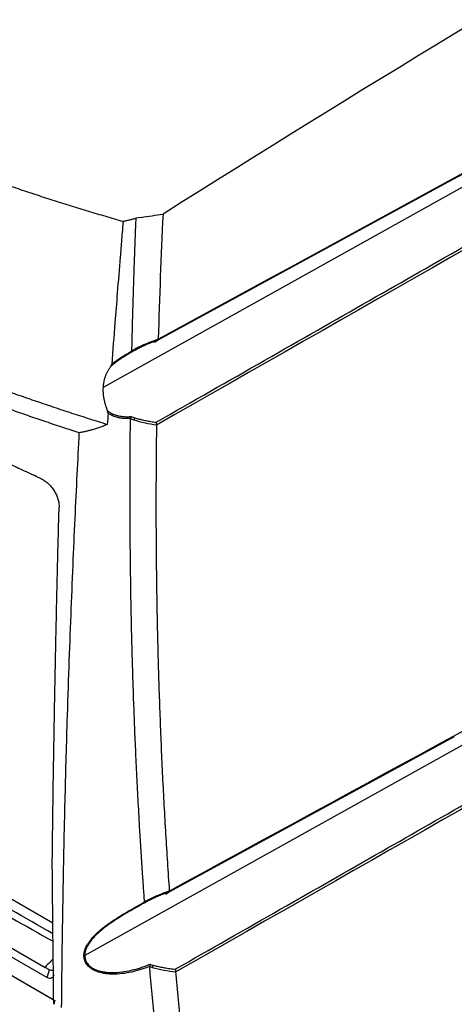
# Model space of a CAD drawing. Header units: millimetres. Extents: x 12 to 1209, y -252 to 1182.
# Tile 160 of 162: x 925 to 1007, y 835 to 1022. Entities that reach past the tile are written whole.
import ezdxf

# ---------------------------------------------------------------- set-up
doc = ezdxf.new("R2010")
doc.units = ezdxf.units.MM

msp = doc.modelspace()

# ---------------------------------------------------------------- linework, layer by layer
at = {"color": 7, "linetype": 'Continuous', "lineweight": 25}
for p, q in [((1006.2, 991.17), (1062.46, 1021.76)), ((1058.83, 1018.03), (940.38, 952)), ((1006.12, 991.12), (950.81, 960.99)), ((950.14, 960.61), (950.87, 961)), ((950.87, 961), (950.87, 961.01)), ((946.71, 959.21), (946.4, 959.05)), ((804.6, 922.96), (930.82, 850.1)), ((796.26, 916.77), (929.76, 839.7)), ((798.04, 917.46), (929.35, 841.66)), ((795.03, 913.97), (930.98, 835.49)), ((795.04, 913.97), (931.2, 835.36)), ((1058.83, 911.88), (936.9, 843.91)), ((1007.17, 885.55), (952.91, 855.99)), ((952.25, 855.61), (952.97, 856)), ((952.94, 855.99), (952.91, 855.99)), ((952.97, 856), (952.97, 856)), ((948.96, 854.3), (948.64, 854.12)), ((930.19, 841.17), (929.35, 841.66)), ((929.76, 839.7), (930.19, 841.17)), ((931.2, 835.36), (930.99, 834.62))]:
    msp.add_line(p, q, dxfattribs=at)
at = {"color": 7, "linetype": 'Continuous', "lineweight": 25, "flags": 128}
for points in [[(947.61, 984.36), (947.05, 984.28), (946.61, 984.21)], [(948.96, 854.3), (948.95, 854.3), (948.94, 854.3), (948.92, 854.31), (948.91, 854.33), (948.89, 854.35), (948.86, 854.37), (948.84, 854.4), (948.81, 854.44)]]:
    msp.add_lwpolyline(points, dxfattribs=at)
at = {"color": 7, "linetype": 'Continuous', "lineweight": 25}
for centre, radius, start, end in [((946.86, 959.5), 0.322, 202.1507, 242.3616), ((945.24, 946.38), 1.21, 330.2196, 352.0795), ((948.77, 842.17), 1.16, 330.2455, 354.2714)]:
    msp.add_arc(centre, radius, start, end, dxfattribs=at)
for points, knots in [([(798.41, 1067.77), (798.7, 1067.44), (799.28, 1066.78), (800.17, 1065.8), (801.06, 1064.82), (801.97, 1063.84), (802.88, 1062.87), (803.8, 1061.9), (804.73, 1060.93), (805.67, 1059.97), (806.61, 1059.01), (807.57, 1058.05), (808.53, 1057.1), (809.51, 1056.15), (810.49, 1055.2), (812.31, 1053.47), (815, 1050.98), (818.64, 1047.75), (822.39, 1044.57), (827.51, 1040.4), (834.15, 1035.31), (842.49, 1029.42), (851.18, 1023.77), (863.22, 1016.54), (879.13, 1008.07), (894.43, 1001.16), (905.01, 996.87), (910.4, 994.77), (915.87, 992.74), (920.61, 991.06), (924.6, 989.69), (927.82, 988.62), (931.05, 987.58), (934.31, 986.55), (937.58, 985.55), (940.87, 984.57), (943.09, 983.93), (944.19, 983.61)], [0, 0, 0, 0, 0.00896, 0.017918, 0.026875, 0.035831, 0.044786, 0.05374, 0.062694, 0.071648, 0.080602, 0.089557, 0.098512, 0.107468, 0.116425, 0.125384, 0.156764, 0.18813, 0.219495, 0.250869, 0.313459, 0.376039, 0.438172, 0.500302, 0.624595, 0.748901, 0.780289, 0.811669, 0.843052, 0.87445, 0.892389, 0.910324, 0.928256, 0.946187, 0.96412, 0.982057, 1, 1, 1, 1]), ([(796.36, 1028.58), (796.67, 1028.25), (797.28, 1027.59), (798.21, 1026.61), (799.16, 1025.63), (800.11, 1024.65), (801.07, 1023.68), (802.04, 1022.71), (803.02, 1021.74), (804.01, 1020.78), (805.01, 1019.81), (806.01, 1018.86), (807.03, 1017.9), (808.05, 1016.95), (809.09, 1016), (810.13, 1015.05), (811.18, 1014.11), (812.24, 1013.17), (813.31, 1012.24), (814.39, 1011.31), (815.48, 1010.38), (816.58, 1009.45), (817.68, 1008.53), (818.79, 1007.61), (819.92, 1006.7), (821.05, 1005.79), (822.19, 1004.88), (823.33, 1003.97), (824.49, 1003.07), (825.65, 1002.18), (826.83, 1001.28), (828.01, 1000.39), (829.2, 999.51), (830.4, 998.63), (831.61, 997.75), (832.82, 996.87), (834.05, 996), (835.28, 995.14), (836.52, 994.27), (837.76, 993.42), (839.02, 992.56), (840.29, 991.71), (841.56, 990.86), (842.84, 990.02), (844.13, 989.18), (845.42, 988.35), (846.73, 987.52), (848.04, 986.69), (849.36, 985.87), (850.68, 985.05), (852.02, 984.24), (853.36, 983.43), (854.71, 982.62), (856.07, 981.82), (857.44, 981.02), (858.81, 980.23), (860.19, 979.44), (861.58, 978.66), (862.97, 977.88), (864.38, 977.1), (865.79, 976.33), (867.2, 975.57), (868.63, 974.8), (870.06, 974.05), (871.5, 973.29), (872.94, 972.55), (874.4, 971.8), (875.86, 971.06), (877.32, 970.33), (878.8, 969.6), (880.28, 968.87), (881.77, 968.15), (883.26, 967.44), (884.76, 966.73), (886.27, 966.02), (887.78, 965.32), (889.3, 964.62), (890.83, 963.93), (892.37, 963.24), (893.91, 962.56), (895.45, 961.88), (897.01, 961.21), (898.57, 960.54), (900.13, 959.88), (901.71, 959.22), (903.28, 958.57), (904.87, 957.92), (906.46, 957.28), (908.06, 956.64), (909.66, 956.01), (911.27, 955.38), (912.88, 954.76), (914.5, 954.14), (916.13, 953.53), (917.76, 952.92), (919.4, 952.32), (921.04, 951.72), (922.69, 951.13), (924.35, 950.54), (926.01, 949.96), (927.67, 949.39), (929.34, 948.82), (931.02, 948.25), (932.7, 947.69), (934.39, 947.13), (936.08, 946.59), (937.78, 946.04), (939.48, 945.5), (940.62, 945.15), (941.19, 944.97)], [0, 0, 0, 0, 0.009345, 0.01869, 0.028035, 0.03738, 0.046725, 0.05607, 0.065415, 0.074761, 0.084106, 0.093451, 0.102797, 0.112142, 0.121488, 0.130833, 0.140179, 0.149524, 0.15887, 0.168215, 0.177561, 0.186907, 0.196252, 0.205598, 0.214944, 0.22429, 0.233636, 0.242981, 0.252327, 0.261673, 0.271019, 0.280365, 0.289711, 0.299057, 0.308403, 0.317749, 0.327096, 0.336442, 0.345788, 0.355134, 0.36448, 0.373826, 0.383172, 0.392519, 0.401865, 0.411211, 0.420557, 0.429903, 0.43925, 0.448596, 0.457942, 0.467288, 0.476634, 0.485981, 0.495327, 0.504673, 0.514019, 0.523366, 0.532712, 0.542058, 0.551404, 0.56075, 0.570097, 0.579443, 0.588789, 0.598135, 0.607481, 0.616828, 0.626174, 0.63552, 0.644866, 0.654212, 0.663558, 0.672904, 0.682251, 0.691597, 0.700943, 0.710289, 0.719635, 0.728981, 0.738327, 0.747673, 0.757019, 0.766364, 0.77571, 0.785056, 0.794402, 0.803748, 0.813093, 0.822439, 0.831785, 0.84113, 0.850476, 0.859821, 0.869167, 0.878512, 0.887858, 0.897203, 0.906549, 0.915894, 0.925239, 0.934585, 0.94393, 0.953275, 0.96262, 0.971965, 0.98131, 0.990655, 1, 1, 1, 1]), ([(935.86, 943.37), (935.34, 943.54), (934.29, 943.88), (932.72, 944.39), (931.15, 944.91), (929.58, 945.43), (928.02, 945.96), (926.45, 946.5), (924.89, 947.04), (923.33, 947.59), (921.77, 948.14), (920.21, 948.7), (918.66, 949.26), (917.11, 949.83), (915.55, 950.41), (914, 950.99), (912.46, 951.57), (910.91, 952.16), (909.37, 952.76), (907.83, 953.37), (906.29, 953.98), (904.75, 954.59), (903.22, 955.21), (901.69, 955.84), (900.16, 956.47), (898.63, 957.11), (897.11, 957.75), (895.59, 958.4), (894.07, 959.06), (892.56, 959.72), (891.05, 960.39), (889.54, 961.06), (888.04, 961.74), (886.54, 962.43), (885.04, 963.12), (883.55, 963.81), (882.06, 964.52), (880.57, 965.23), (879.09, 965.94), (877.61, 966.66), (876.13, 967.39), (874.66, 968.12), (873.2, 968.86), (871.74, 969.6), (870.28, 970.35), (868.82, 971.11), (867.37, 971.87), (865.93, 972.64), (864.49, 973.41), (863.05, 974.19), (861.62, 974.98), (860.2, 975.77), (858.78, 976.57), (857.36, 977.37), (855.46, 978.47), (853.09, 979.85), (850.26, 981.53), (847.49, 983.23), (844.76, 984.94), (842.07, 986.65), (839.43, 988.38), (836.83, 990.11), (834.28, 991.85), (831.77, 993.6), (829.31, 995.36), (826.89, 997.13), (824.51, 998.9), (822.18, 1000.68), (819.89, 1002.47), (817.64, 1004.26), (815.44, 1006.06), (813.28, 1007.86), (811.16, 1009.67), (809.09, 1011.48), (807.05, 1013.3), (805.06, 1015.12), (803.11, 1016.94), (801.21, 1018.77), (799.34, 1020.6), (797.52, 1022.43), (796.33, 1023.65), (795.74, 1024.26)], [0, 0, 0, 0, 0.008956, 0.01793, 0.026922, 0.035932, 0.044961, 0.054009, 0.063074, 0.072158, 0.081261, 0.090382, 0.099521, 0.108678, 0.117854, 0.127048, 0.13626, 0.145491, 0.15474, 0.164008, 0.173294, 0.182598, 0.19192, 0.201261, 0.21062, 0.219998, 0.229394, 0.238808, 0.24824, 0.257691, 0.26716, 0.276648, 0.286154, 0.295678, 0.30522, 0.314781, 0.32436, 0.333958, 0.343573, 0.353208, 0.36286, 0.372531, 0.38222, 0.391927, 0.401653, 0.411397, 0.421159, 0.43094, 0.440739, 0.450556, 0.460391, 0.470245, 0.480117, 0.490008, 0.499917, 0.520214, 0.540426, 0.560554, 0.580596, 0.600553, 0.620425, 0.640213, 0.659915, 0.679532, 0.699064, 0.718511, 0.737873, 0.75715, 0.776341, 0.795448, 0.814469, 0.833405, 0.852257, 0.871023, 0.889703, 0.908299, 0.92681, 0.945235, 0.963575, 0.98183, 1, 1, 1, 1]), ([(928.43, 934.72), (927.93, 934.94), (926.93, 935.4), (925.43, 936.09), (923.94, 936.78), (922.46, 937.47), (920.98, 938.16), (919.5, 938.85), (918.03, 939.55), (916.56, 940.24), (915.1, 940.93), (913.65, 941.63), (912.19, 942.32), (910.75, 943.02), (909.3, 943.71), (907.87, 944.41), (906.43, 945.11), (905.01, 945.81), (903.58, 946.51), (902.16, 947.2), (900.75, 947.9), (899.34, 948.61), (897.94, 949.31), (896.54, 950.01), (895.15, 950.71), (893.76, 951.41), (892.37, 952.12), (890.99, 952.82), (889.62, 953.53), (888.25, 954.23), (886.88, 954.94), (885.52, 955.64), (884.17, 956.35), (882.82, 957.06), (881.47, 957.76), (880.13, 958.47), (878.79, 959.18), (877.46, 959.89), (876.13, 960.6), (874.81, 961.31), (873.5, 962.02), (872.18, 962.74), (870.88, 963.45), (869.57, 964.16), (868.28, 964.87), (866.98, 965.59), (865.7, 966.3), (864.42, 967.02), (863.14, 967.73), (861.87, 968.45), (860.6, 969.17), (859.34, 969.88), (858.08, 970.6), (856.82, 971.32), (855.16, 972.28), (853.09, 973.48), (850.62, 974.93), (848.18, 976.37), (845.75, 977.82), (843.35, 979.27), (840.98, 980.72), (838.62, 982.17), (836.29, 983.62), (833.99, 985.07), (831.71, 986.52), (829.46, 987.96), (827.24, 989.4), (825.05, 990.84), (822.89, 992.28), (820.75, 993.72), (818.64, 995.15), (816.56, 996.58), (814.51, 998.01), (812.49, 999.44), (810.49, 1000.86), (808.52, 1002.29), (806.58, 1003.71), (804.67, 1005.13), (802.78, 1006.55), (800.93, 1007.96), (799.71, 1008.9), (799.1, 1009.37)], [0, 0, 0, 0, 0.0094984, 0.0189904, 0.0284764, 0.0379565, 0.047431, 0.0569002, 0.0663642, 0.0758234, 0.085278, 0.0947282, 0.1041743, 0.1136166, 0.1230553, 0.1324906, 0.1419228, 0.1513522, 0.1607789, 0.1702033, 0.1796257, 0.1890462, 0.1984651, 0.2078826, 0.2172991, 0.2267148, 0.2361298, 0.2455446, 0.2549593, 0.2643741, 0.2737895, 0.2832055, 0.2926224, 0.3020406, 0.3114602, 0.3208816, 0.3303049, 0.3397305, 0.3491585, 0.3585894, 0.3680232, 0.3774604, 0.386901, 0.3963455, 0.4057941, 0.415247, 0.4247045, 0.4341669, 0.4436345, 0.4531074, 0.4625861, 0.4720706, 0.4815615, 0.4910588, 0.5005628, 0.5196448, 0.5387465, 0.5578702, 0.5770181, 0.5961926, 0.6153958, 0.634628, 0.6538662, 0.6731026, 0.692335, 0.7115617, 0.7307805, 0.7499895, 0.7691885, 0.7883846, 0.8075805, 0.8267784, 0.8459805, 0.8651888, 0.8844054, 0.9036326, 0.9228724, 0.942127, 0.9613984, 0.9806887, 1, 1, 1, 1]), ([(950.47, 945.38), (957.37, 949.32), (970.9, 957.03), (990.78, 968.38), (1009.84, 979.26), (1028.06, 989.67), (1045.46, 999.63), (1056.78, 1006.11), (1062.3, 1009.28)], [0, 0, 0, 0, 0.185161, 0.362925, 0.533291, 0.696258, 0.851828, 1, 1, 1, 1]), ([(944.19, 983.61), (944.19, 983.59), (944.19, 983.56), (944.18, 983.49), (944.17, 983.37), (944.15, 983.12), (944.11, 982.62), (944.03, 981.62), (943.86, 979.64), (943.54, 975.66), (943.11, 970.37), (942.57, 963.57), (942.23, 959.05), (942.03, 956.41)], [0, 0, 0, 0, 0.002232, 0.003906, 0.007813, 0.015625, 0.03125, 0.062501, 0.125001, 0.250002, 0.500003, 0.708657, 1, 1, 1, 1]), ([(944.19, 983.61), (944.31, 983.64), (944.55, 983.68), (944.9, 983.76), (945.24, 983.84), (945.59, 983.93), (945.93, 984.02), (946.27, 984.11), (946.5, 984.18), (946.61, 984.21)], [0, 0, 0, 0, 0.142933, 0.285699, 0.428383, 0.571069, 0.713844, 0.856793, 1, 1, 1, 1]), ([(946.61, 984.21), (946.58, 983.65), (946.5, 981.54), (946.38, 978.37), (946.25, 974.71), (946.13, 971.21), (946.02, 967.37), (945.9, 963.18), (945.84, 960.37), (945.81, 958.96)], [0, 0, 0, 0, 0.066443, 0.250006, 0.375179, 0.500009, 0.66493, 0.831594, 1, 1, 1, 1]), ([(950.81, 960.99), (950.82, 960.99), (950.83, 960.99), (950.85, 960.99), (950.87, 961), (950.88, 961.03), (950.9, 961.09), (950.89, 961.15), (950.89, 961.18)], [0, 0, 0, 0, 0.120811, 0.245259, 0.372492, 0.50151, 0.748995, 1, 1, 1, 1]), ([(950.81, 960.99), (950.65, 960.93), (950.34, 960.82), (949.89, 960.65), (949.44, 960.48), (949.01, 960.3), (948.6, 960.13), (948.19, 959.95), (947.8, 959.77), (947.43, 959.58), (947.06, 959.4), (946.83, 959.28), (946.71, 959.21)], [0, 0, 0, 0, 0.11114, 0.219791, 0.325957, 0.429643, 0.530855, 0.629596, 0.725875, 0.819696, 0.911069, 1, 1, 1, 1]), ([(945.89, 958.76), (945.8, 958.71), (945.62, 958.61), (945.36, 958.45), (945.09, 958.29), (944.83, 958.13), (944.56, 957.97), (944.3, 957.81), (944.04, 957.64), (943.73, 957.44), (943.37, 957.19), (942.96, 956.89), (942.56, 956.59), (942.18, 956.28), (941.94, 956.07), (941.82, 955.96)], [0, 0, 0, 0, 0.063388, 0.126396, 0.189071, 0.251465, 0.313629, 0.375614, 0.437473, 0.499258, 0.60062, 0.701126, 0.801024, 0.900564, 1, 1, 1, 1]), ([(942.03, 956.41), (942.1, 956.47), (942.24, 956.59), (942.46, 956.76), (942.68, 956.93), (942.91, 957.1), (943.14, 957.26), (943.38, 957.42), (943.62, 957.59), (943.94, 957.8), (944.34, 958.05), (944.82, 958.34), (945.32, 958.63), (945.65, 958.81), (945.82, 958.91)], [0, 0, 0, 0, 0.060939, 0.122261, 0.184019, 0.246262, 0.309041, 0.372407, 0.436408, 0.501093, 0.622215, 0.745539, 0.871367, 1, 1, 1, 1]), ([(945.82, 958.91), (945.82, 958.89), (945.84, 958.87), (945.86, 958.83), (945.87, 958.8), (945.89, 958.77), (945.89, 958.76), (945.89, 958.76)], [0, 0, 0, 0, 0.153021, 0.320166, 0.500258, 0.640748, 1, 1, 1, 1]), ([(946.4, 959.05), (946.35, 959.02), (946.18, 958.93), (946.01, 958.83), (945.89, 958.76)], [0, 0, 0, 0, 0.293272, 1, 1, 1, 1]), ([(941.82, 955.96), (941.77, 955.89), (941.67, 955.76), (941.52, 955.55), (941.39, 955.34), (941.26, 955.13), (941.14, 954.91), (941.03, 954.68), (940.93, 954.45), (940.84, 954.22), (940.75, 953.99), (940.68, 953.75), (940.61, 953.5), (940.55, 953.26), (940.5, 953.01), (940.46, 952.76), (940.42, 952.51), (940.39, 952.26), (940.38, 952.08), (940.38, 952)], [0, 0, 0, 0, 0.061281, 0.122239, 0.182877, 0.243198, 0.303204, 0.3629, 0.422288, 0.481371, 0.540154, 0.598639, 0.65683, 0.71473, 0.772343, 0.829673, 0.886723, 0.943498, 1, 1, 1, 1]), ([(941.82, 955.96), (941.85, 955.99), (941.89, 956.05), (941.95, 956.14), (941.99, 956.23), (942.02, 956.32), (942.03, 956.38), (942.03, 956.41)], [0, 0, 0, 0, 0.239599, 0.457813, 0.655986, 0.835916, 1, 1, 1, 1]), ([(940.38, 952), (940.37, 951.91), (940.36, 951.73), (940.36, 951.46), (940.37, 951.18), (940.38, 950.9), (940.41, 950.63), (940.44, 950.35), (940.48, 950.06), (940.53, 949.78), (940.59, 949.5), (940.65, 949.22), (940.73, 948.93), (940.81, 948.65), (940.9, 948.37), (941, 948.09), (941.11, 947.8), (941.18, 947.62), (941.22, 947.52)], [0, 0, 0, 0, 0.06273, 0.125407, 0.188035, 0.25062, 0.313166, 0.375678, 0.438161, 0.50062, 0.563059, 0.625484, 0.687899, 0.750309, 0.812719, 0.875135, 0.93756, 1, 1, 1, 1]), ([(941.34, 947.04), (941.34, 947.06), (941.34, 947.11), (941.33, 947.18), (941.32, 947.26), (941.29, 947.34), (941.26, 947.43), (941.24, 947.49), (941.22, 947.52)], [0, 0, 0, 0, 0.138539, 0.28654, 0.445552, 0.616831, 0.80138, 1, 1, 1, 1]), ([(941.22, 947.52), (941.29, 947.48), (941.41, 947.39), (941.6, 947.27), (941.8, 947.16), (942.01, 947.05), (942.22, 946.96), (942.43, 946.87), (942.65, 946.79), (942.88, 946.71), (943.11, 946.65), (943.42, 946.58), (943.8, 946.51), (944.25, 946.45), (944.72, 946.43), (945.19, 946.43), (945.51, 946.46), (945.67, 946.47)], [0, 0, 0, 0, 0.048904, 0.097909, 0.147071, 0.196442, 0.246079, 0.296032, 0.346355, 0.397099, 0.448312, 0.500043, 0.597581, 0.696064, 0.795778, 0.897002, 1, 1, 1, 1]), ([(945.6, 946.09), (945.5, 946.08), (945.31, 946.07), (945.03, 946.06), (944.74, 946.06), (944.46, 946.07), (944.19, 946.09), (943.92, 946.13), (943.65, 946.17), (943.33, 946.23), (942.94, 946.32), (942.51, 946.46), (942.1, 946.63), (941.7, 946.82), (941.46, 946.97), (941.34, 947.04)], [0, 0, 0, 0, 0.065729, 0.130446, 0.194193, 0.257018, 0.318967, 0.380088, 0.440429, 0.50004, 0.604328, 0.706143, 0.805802, 0.903638, 1, 1, 1, 1]), ([(945.67, 946.47), (945.67, 946.45), (945.67, 946.41), (945.66, 946.36), (945.66, 946.32), (945.66, 946.29), (945.65, 946.24), (945.63, 946.17), (945.61, 946.11), (945.6, 946.09)], [0, 0, 0, 0, 0.167521, 0.303163, 0.404542, 0.470451, 0.500391, 0.765775, 1, 1, 1, 1]), ([(946.44, 946.21), (946.57, 946.18), (946.83, 946.1), (947.23, 945.99), (947.65, 945.88), (948.08, 945.78), (948.53, 945.69), (948.99, 945.6), (949.47, 945.52), (949.96, 945.44), (950.3, 945.4), (950.47, 945.38)], [0, 0, 0, 0, 0.099218, 0.201383, 0.306509, 0.414606, 0.525685, 0.639755, 0.756826, 0.876905, 1, 1, 1, 1]), ([(941.19, 944.97), (941.06, 944.92), (940.82, 944.81), (940.44, 944.66), (940.07, 944.52), (939.69, 944.38), (939.32, 944.25), (938.94, 944.13), (938.47, 943.98), (937.9, 943.82), (937.22, 943.65), (936.54, 943.5), (936.09, 943.41), (935.86, 943.37)], [0, 0, 0, 0, 0.072592, 0.144756, 0.2165, 0.28783, 0.358757, 0.429286, 0.499426, 0.624826, 0.749172, 0.874559, 1, 1, 1, 1]), ([(948.27, 854.15), (948.21, 855.07), (948.08, 856.91), (947.89, 859.66), (947.71, 862.37), (947.54, 865.06), (947.38, 867.72), (947.23, 870.35), (947.08, 872.95), (946.95, 875.52), (946.82, 878.05), (946.7, 880.56), (946.59, 883.04), (946.48, 885.48), (946.38, 887.9), (946.29, 890.28), (946.2, 892.63), (946.12, 894.95), (946.05, 897.24), (945.94, 900.84), (945.81, 905.72), (945.69, 911.86), (945.6, 917.88), (945.54, 923.76), (945.51, 929.51), (945.51, 935.14), (945.54, 940.62), (945.57, 944.24), (945.59, 946.03)], [0, 0, 0, 0, 0.030992, 0.061605, 0.091841, 0.121698, 0.151177, 0.180278, 0.209001, 0.237346, 0.265312, 0.292901, 0.320112, 0.346945, 0.373399, 0.399476, 0.425175, 0.450496, 0.475439, 0.500004, 0.56805, 0.634511, 0.699388, 0.76268, 0.824388, 0.884511, 0.943048, 1, 1, 1, 1]), ([(950.55, 944.82), (950.53, 943.87), (950.51, 941.98), (950.48, 939.16), (950.46, 936.33), (950.45, 933.51), (950.44, 930.69), (950.44, 927.88), (950.45, 925.07), (950.47, 922.26), (950.49, 919.46), (950.52, 916.66), (950.56, 913.87), (950.6, 911.08), (950.65, 908.3), (950.71, 905.51), (950.78, 902.74), (950.87, 899.04), (951.01, 894.43), (951.21, 888.91), (951.43, 883.41), (951.68, 877.93), (951.96, 872.47), (952.27, 867.03), (952.61, 861.6), (952.86, 858), (952.98, 856.19)], [0, 0, 0, 0, 0.031249, 0.062496, 0.093743, 0.12499, 0.156236, 0.187482, 0.218728, 0.249975, 0.281223, 0.312471, 0.343721, 0.374973, 0.406226, 0.437482, 0.46874, 0.5, 0.562516, 0.625024, 0.687524, 0.75002, 0.812514, 0.875007, 0.937502, 1, 1, 1, 1]), ([(950.55, 944.85), (950.55, 944.87), (950.55, 944.91), (950.56, 944.97), (950.55, 945.04), (950.54, 945.11), (950.53, 945.18), (950.51, 945.26), (950.49, 945.33), (950.48, 945.37), (950.47, 945.38)], [0, 0, 0, 0, 0.11236, 0.233528, 0.362936, 0.499637, 0.611344, 0.749922, 0.924806, 1, 1, 1, 1]), ([(932.5, 834.02), (932.5, 835.05), (932.53, 837.9), (932.59, 843.37), (932.7, 851.21), (932.88, 861.44), (933.16, 874.09), (933.51, 886.8), (933.9, 898.61), (934.27, 908.53), (934.65, 917.96), (935.05, 926.88), (935.45, 935.29), (935.73, 940.74), (935.86, 943.37)], [0, 0, 0, 0, 0.028657, 0.079183, 0.151578, 0.245844, 0.361986, 0.500008, 0.595168, 0.685596, 0.771295, 0.852262, 0.928497, 1, 1, 1, 1]), ([(928.43, 934.72), (928.48, 934.69), (928.59, 934.64), (928.74, 934.56), (928.89, 934.48), (929.04, 934.39), (929.27, 934.24), (929.56, 934.03), (929.91, 933.74), (930.23, 933.43), (930.64, 932.98), (931.09, 932.36), (931.44, 931.71), (931.66, 931.17), (931.8, 930.77), (931.9, 930.36), (931.97, 929.96), (932.01, 929.56), (932.01, 929.3), (932.01, 929.17)], [0, 0, 0, 0, 0.025012, 0.049967, 0.074903, 0.099859, 0.124873, 0.187372, 0.250049, 0.312193, 0.374645, 0.49981, 0.624347, 0.686744, 0.749538, 0.811738, 0.874266, 0.937021, 1, 1, 1, 1]), ([(930.71, 861.11), (930.73, 862.51), (930.76, 865.32), (930.81, 869.53), (930.87, 873.76), (930.93, 877.99), (931, 882.22), (931.07, 886.46), (931.15, 890.71), (931.22, 894.96), (931.31, 899.21), (931.4, 903.48), (931.49, 907.74), (931.58, 912.02), (931.68, 916.3), (931.79, 920.58), (931.9, 924.87), (931.97, 927.73), (932.01, 929.17)], [0, 0, 0, 0, 0.0624294, 0.1248672, 0.1873134, 0.2497685, 0.3122325, 0.3747058, 0.4371886, 0.4996811, 0.5621835, 0.6246962, 0.6872193, 0.7497531, 0.8122979, 0.8748538, 0.9374211, 1, 1, 1, 1]), ([(930.84, 848.06), (920.24, 854.08), (898.88, 866.19), (866.96, 884.54), (834.88, 903.14), (813.58, 915.65), (802.86, 921.95)], [0, 0, 0, 0, 0.246397, 0.496473, 0.74655, 1, 1, 1, 1]), ([(802.49, 920.73), (813.27, 914.36), (834.68, 901.69), (866.94, 882.95), (898.93, 864.6), (920.3, 852.56), (930.86, 846.61)], [0, 0, 0, 0, 0.254068, 0.504784, 0.755483, 1, 1, 1, 1]), ([(954.11, 841.31), (960.77, 845.1), (973.84, 852.55), (993.04, 863.51), (1011.47, 874.04), (1029.11, 884.13), (1045.98, 893.78), (1056.96, 900.07), (1062.32, 903.14)], [0, 0, 0, 0, 0.184658, 0.362119, 0.532384, 0.695452, 0.851324, 1, 1, 1, 1]), ([(952.91, 855.99), (952.74, 855.93), (952.41, 855.81), (951.93, 855.63), (951.46, 855.45), (951, 855.26), (950.56, 855.07), (950.14, 854.88), (949.73, 854.69), (949.34, 854.5), (949.09, 854.36), (948.96, 854.3)], [0, 0, 0, 0, 0.122917, 0.242859, 0.359833, 0.473851, 0.584923, 0.69306, 0.798276, 0.900584, 1, 1, 1, 1]), ([(952.98, 856.18), (952.99, 856.15), (952.99, 856.08), (952.98, 856.02), (952.96, 856), (952.95, 855.99)], [0, 0, 0, 0, 0.334654, 0.716176, 1, 1, 1, 1]), ([(949.26, 841.85), (949.11, 841.79), (948.82, 841.67), (948.39, 841.51), (947.95, 841.36), (947.52, 841.22), (947.09, 841.09), (946.67, 840.97), (946.25, 840.86), (945.36, 840.66), (944.03, 840.43), (942.54, 840.34), (941.39, 840.39), (940.52, 840.5), (939.68, 840.69), (938.62, 841.07), (937.67, 841.67), (937.02, 842.55), (936.74, 843.35), (936.72, 844.25), (936.96, 845.17), (937.42, 846.08), (938.03, 846.93), (938.75, 847.74), (939.53, 848.48), (940.37, 849.18), (941.5, 850.03), (942.99, 851.03), (944.41, 851.89), (945.49, 852.52), (946.17, 852.92), (946.87, 853.31), (947.58, 853.71), (948.05, 853.97), (948.28, 854.1)], [0, 0, 0, 0, 0.016364, 0.03251, 0.048442, 0.064161, 0.079669, 0.09497, 0.110064, 0.124956, 0.190036, 0.249686, 0.281782, 0.312078, 0.344453, 0.374646, 0.437188, 0.468634, 0.500015, 0.531393, 0.562928, 0.593359, 0.625835, 0.655894, 0.688046, 0.718242, 0.750274, 0.809758, 0.875132, 0.898862, 0.923186, 0.948132, 0.973727, 1, 1, 1, 1]), ([(948.31, 853.94), (948.17, 853.87), (947.9, 853.72), (947.49, 853.49), (947.08, 853.26), (946.67, 853.02), (946.26, 852.79), (945.85, 852.56), (945.44, 852.32), (944.59, 851.82), (943.32, 851.06), (941.9, 850.13), (940.81, 849.34), (940, 848.69), (939.23, 848.02), (938.5, 847.28), (937.86, 846.5), (937.45, 845.84), (937.22, 845.36), (937.1, 845.06), (937.01, 844.76), (936.94, 844.47), (936.9, 844.19), (936.9, 844), (936.9, 843.91)], [0, 0, 0, 0, 0.032076, 0.063884, 0.095433, 0.126735, 0.1578, 0.18864, 0.219267, 0.249691, 0.378477, 0.499396, 0.563328, 0.62417, 0.688137, 0.7481, 0.813298, 0.873744, 0.895768, 0.917245, 0.938286, 0.95901, 0.979539, 1, 1, 1, 1]), ([(948.31, 853.94), (948.31, 853.95), (948.32, 853.95), (948.32, 853.97), (948.32, 853.98), (948.31, 854), (948.31, 854.04), (948.29, 854.08), (948.28, 854.1)], [0, 0, 0, 0, 0.188262, 0.335613, 0.439938, 0.500451, 0.766407, 1, 1, 1, 1]), ([(948.64, 854.12), (948.62, 854.12), (948.51, 854.06), (948.4, 854), (948.31, 853.94)], [0, 0, 0, 0, 0.124254, 1, 1, 1, 1]), ([(930.9, 843.27), (930.69, 843.07), (930.15, 842.55), (929.65, 842), (929.35, 841.66)], [0, 0, 0, 0, 0.383027, 1, 1, 1, 1]), ([(936.9, 843.91), (936.9, 843.85), (936.9, 843.75), (936.92, 843.59), (936.94, 843.44), (936.97, 843.28), (937.01, 843.14), (937.07, 842.99), (937.12, 842.85), (937.19, 842.71), (937.27, 842.58), (937.36, 842.44), (937.58, 842.15), (938.02, 841.73), (938.74, 841.3), (939.56, 841), (940.4, 840.8), (941.29, 840.69), (942.46, 840.65), (943.98, 840.75), (945.47, 841.02), (946.66, 841.33), (947.54, 841.59), (948.41, 841.89), (948.98, 842.13), (949.27, 842.24)], [0, 0, 0, 0, 0.011162, 0.022311, 0.033472, 0.044669, 0.055926, 0.067265, 0.078711, 0.090285, 0.10201, 0.113905, 0.125991, 0.185986, 0.251323, 0.311481, 0.37624, 0.436931, 0.501083, 0.621455, 0.750327, 0.811426, 0.873355, 0.93619, 1, 1, 1, 1]), ([(949.25, 841.76), (949.25, 841.77), (949.25, 841.8), (949.26, 841.83), (949.26, 841.85)], [0, 0, 0, 0, 0.519107, 1, 1, 1, 1]), ([(949.27, 842.24), (949.28, 842.22), (949.28, 842.18), (949.29, 842.11), (949.29, 842.03), (949.28, 841.94), (949.27, 841.88), (949.26, 841.85)], [0, 0, 0, 0, 0.1632799, 0.3304846, 0.500432, 0.7483855, 1, 1, 1, 1]), ([(949.93, 842.05), (950.06, 842.02), (950.33, 841.95), (950.74, 841.85), (951.18, 841.76), (951.62, 841.67), (952.09, 841.58), (952.57, 841.5), (953.07, 841.43), (953.58, 841.36), (953.94, 841.32), (954.11, 841.31)], [0, 0, 0, 0, 0.098489, 0.200117, 0.304892, 0.412822, 0.523913, 0.638171, 0.755601, 0.87621, 1, 1, 1, 1]), ([(954.11, 841.31), (954.12, 841.29), (954.14, 841.25), (954.15, 841.19), (954.17, 841.14), (954.18, 841.1), (954.18, 841.07), (954.19, 841.06), (954.19, 841.01), (954.2, 840.95), (954.2, 840.85), (954.2, 840.8), (954.2, 840.78)], [0, 0, 0, 0, 0.124659, 0.233506, 0.324868, 0.397719, 0.451516, 0.486027, 0.501176, 0.682752, 0.849524, 1, 1, 1, 1]), ([(931.01, 840.22), (931.01, 840.22), (930.98, 839.95), (930.73, 839.65), (930.27, 839.48), (929.93, 839.63), (929.76, 839.7)], [0, 0, 0, 0, 0.005375, 0.434535, 0.728951, 1, 1, 1, 1]), ([(931.01, 841.13), (931, 841.13), (930.93, 841.07), (930.75, 841.03), (930.48, 841.03), (930.29, 841.13), (930.19, 841.17)], [0, 0, 0, 0, 0.023553, 0.364458, 0.685167, 1, 1, 1, 1]), ([(954.19, 840.72), (954.27, 839.82), (954.43, 838.02), (954.68, 835.32), (954.93, 832.63), (955.19, 829.94), (955.45, 827.26), (955.73, 824.59), (956.01, 821.91), (956.3, 819.25), (956.59, 816.59), (956.9, 813.93), (957.21, 811.28), (957.52, 808.63), (957.85, 805.99), (958.18, 803.35), (958.52, 800.72), (958.98, 797.22), (959.58, 792.85), (960.32, 787.64), (961.09, 782.44), (961.89, 777.27), (962.72, 772.12), (963.58, 766.99), (964.47, 761.88), (965.08, 758.49), (965.39, 756.8)], [0, 0, 0, 0, 0.031249, 0.062496, 0.093743, 0.12499, 0.156236, 0.187482, 0.218728, 0.249975, 0.281223, 0.312471, 0.343721, 0.374973, 0.406226, 0.437482, 0.468739, 0.5, 0.562517, 0.625024, 0.687525, 0.750021, 0.812515, 0.875007, 0.937502, 1, 1, 1, 1])]:
    msp.add_open_spline(points, degree=3, knots=knots, dxfattribs=at)
for points in [[(1062.55, 1052.02), (1025.6, 1030.63), (988.66, 1008.27), (951.79, 984.98)], [(950.89, 961.18), (988.11, 981.49), (1025.33, 1001.77), (1062.55, 1021.98)], [(1062.55, 1008.74), (1025.21, 987.39), (987.88, 966.11), (950.55, 944.85)], [(947.61, 984.36), (949, 984.57), (950.39, 984.78), (951.79, 984.98)], [(951.79, 984.98), (951.4, 977.02), (951.1, 969.1), (950.89, 961.22)], [(946.56, 959.38), (947.94, 960.11), (949.39, 960.72), (950.89, 961.22)], [(950.89, 961.22), (950.88, 961.21), (950.89, 961.2), (950.89, 961.18)], [(945.81, 958.96), (946.05, 959.1), (946.31, 959.24), (946.56, 959.38)], [(945.82, 958.91), (945.81, 958.92), (945.81, 958.94), (945.81, 958.96)], [(941.34, 947.04), (941.29, 946.35), (941.24, 945.66), (941.19, 944.97)], [(945.67, 946.47), (945.92, 946.38), (946.18, 946.29), (946.44, 946.21)], [(945.59, 946.03), (945.59, 946.05), (945.59, 946.07), (945.6, 946.09)], [(946.29, 945.78), (946.06, 945.86), (945.82, 945.94), (945.59, 946.03)], [(950.55, 944.82), (949.08, 945.02), (947.65, 945.33), (946.29, 945.78)], [(950.55, 944.85), (950.55, 944.84), (950.55, 944.83), (950.55, 944.82)], [(952.98, 856.18), (989.5, 876.1), (1026.03, 896), (1062.55, 915.83)], [(1062.55, 902.59), (1026.43, 881.94), (990.31, 861.34), (954.2, 840.78)], [(930.99, 834.62), (930.89, 843.41), (930.8, 852.24), (930.71, 861.11)], [(948.27, 854.15), (948.45, 854.25), (948.63, 854.34), (948.81, 854.44)], [(948.81, 854.44), (950.14, 855.14), (951.54, 855.71), (952.98, 856.19)], [(952.98, 856.19), (952.98, 856.19), (952.98, 856.18), (952.98, 856.18)], [(948.28, 854.1), (948.28, 854.11), (948.28, 854.13), (948.27, 854.15)], [(951.25, 820.98), (950.51, 827.86), (949.85, 834.78), (949.25, 841.76)], [(949.78, 841.59), (949.6, 841.65), (949.43, 841.7), (949.25, 841.76)], [(949.27, 842.24), (949.49, 842.18), (949.71, 842.11), (949.93, 842.05)], [(954.19, 840.72), (952.68, 840.9), (951.19, 841.18), (949.78, 841.59)], [(954.2, 840.78), (954.19, 840.76), (954.19, 840.74), (954.19, 840.72)]]:
    msp.add_open_spline(points, degree=3, dxfattribs=at)

doc.saveas('drawing.dxf')
